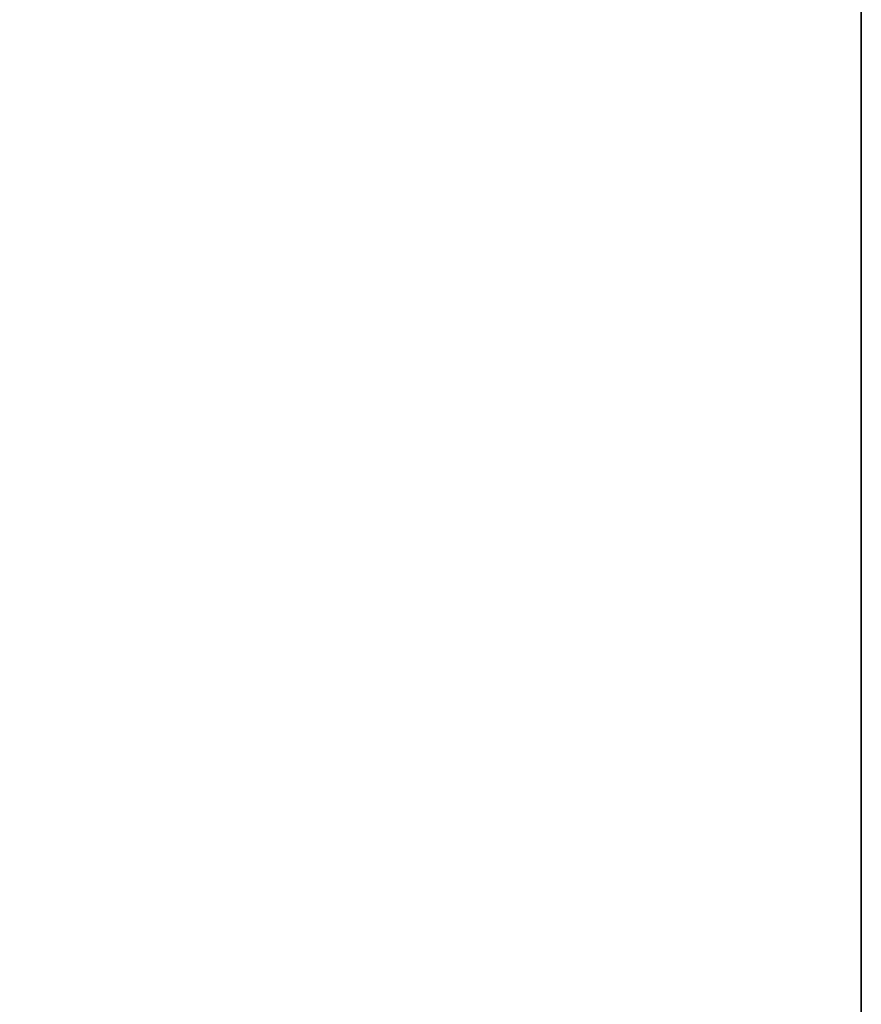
# Model space of a CAD drawing. Header units: metres. Extents: x 209747 to 209830, y 1182430 to 1182564.
# Tile 190 of 256: x 209752.1383 to 209752.1726, y 1182478.6798 to 1182478.7199. Entities that reach past the tile are written whole.
import ezdxf

# ---------------------------------------------------------------- set-up
doc = ezdxf.new("R2010")
doc.units = ezdxf.units.M
doc.header["$MEASUREMENT"] = 0
doc.linetypes.add('DGN Style 2', pattern=[15.036391, 9.021834, -6.014556])
doc.layers.get('0').update_dxf_attribs({"color": 254})

# ---------------------------------------------------------------- blocks, each defined once
blk = doc.blocks.new('*U2')
at = {"color": 3, "linetype": 'Continuous'}
blk.add_line((1.275, -20.282843), (1.275, -20.384576), dxfattribs=at)
blk = doc.blocks.new('*U3')
at = {"color": 3, "linetype": 'Continuous'}
blk.add_line((1.275, -20.294058), (1.275, -20.393124), dxfattribs=at)
blk = doc.blocks.new('*U4')
at = {"color": 3, "linetype": 'Continuous'}
for p, q in [((1.275, -20.252976), (1.275, -20.352031)), ((1.275, -20.352031), (1.275, -20.45111))]:
    blk.add_line(p, q, dxfattribs=at)
blk = doc.blocks.new('*U5')
at = {"color": 3, "linetype": 'Continuous'}
for p, q in [((1.275, -20.275418), (1.275, -20.374616)), ((1.275, -20.374616), (1.275, -20.473827))]:
    blk.add_line(p, q, dxfattribs=at)
blk = doc.blocks.new('*U6')
at = {"color": 3, "linetype": 'Continuous'}
blk.add_line((1.275, -20.33777), (1.275, -20.43707), dxfattribs=at)
blk = doc.blocks.new('*U7')
at = {"color": 3, "linetype": 'Continuous'}
for p, q in [((1.275, -20.266974), (1.275, -20.366291)), ((1.275, -20.366291), (1.275, -20.465619))]:
    blk.add_line(p, q, dxfattribs=at)
blk = doc.blocks.new('*U8')
at = {"color": 3, "linetype": 'Continuous'}
for p, q in [((1.275, -20.247136), (1.275, -20.346519)), ((1.275, -20.346519), (1.275, -20.445914))]:
    blk.add_line(p, q, dxfattribs=at)
blk = doc.blocks.new('*U9')
at = {"color": 3, "linetype": 'Continuous'}
blk.add_line((1.275, -20.309511), (1.275, -20.41119), dxfattribs=at)
blk = doc.blocks.new('ATTEMP_2')
at = {"color": 254, "flags": 128}
blk.add_lwpolyline([(0, 1.275), (-13.6, 1.275), (-13.6, -1.275), (0, -1.275), (0, 1.275), (0, 1.275)], dxfattribs=at)
blk = doc.blocks.new('ATTEMP_1')
at = {"color": 254, "rotation": 90}
blk.add_blockref('ATTEMP_2', (0, -18.11), dxfattribs=at)
blk = doc.blocks.new('ATTEMP')
at = {"color": 3, "linetype": 'Continuous'}
for name in ['*U9', '*U8', '*U7', '*U6', '*U5', '*U4', '*U2', '*U3']:
    blk.add_blockref(name, (-10.48, 0), dxfattribs=at)
at = {"color": 254}
blk.add_blockref('ATTEMP_1', (-10.48, 0), dxfattribs=at)

msp = doc.modelspace()

# ---------------------------------------------------------------- block references
at = {"color": 1, "linetype": 'DGN Style 2'}
msp.add_blockref('ATTEMP', (209761.377561, 1182499.061067), dxfattribs=at)

doc.saveas('drawing.dxf')
